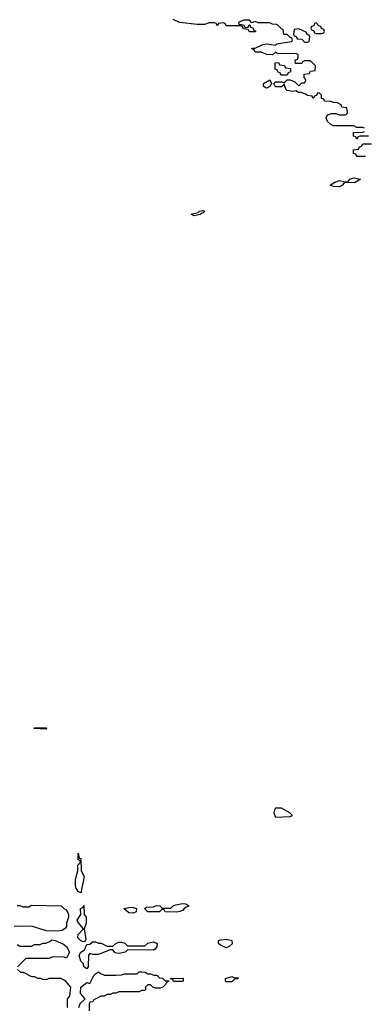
# Model space of a CAD drawing. Header units: inches. Extents: x 2722057 to 2913084, y 892730 to 1030005.
# Tile 159 of 231: x 2824368 to 2826741, y 984291 to 991069. Entities that reach past the tile are written whole.
import ezdxf

# ---------------------------------------------------------------- set-up
doc = ezdxf.new("R2010")
doc.units = ezdxf.units.IN
doc.header["$MEASUREMENT"] = 0
doc.layers.add('C8928', color=7, linetype='Continuous')
doc.layers.add('C8929', color=7, linetype='Continuous')

msp = doc.modelspace()

# ---------------------------------------------------------------- linework, layer by layer
at = {"layer": 'C8928', "color": 2}
for points, elevation in [([(2826674, 989946), (2826610, 989948.7), (2826598, 989942), (2826590, 989929), (2826570, 989919.3), (2826530, 989921.2), (2826506, 989930), (2826538, 989950), (2826570, 989962.8), (2826608.4, 989951.6), (2826628.4, 989951.6), (2826642, 989970), (2826670, 989981), (2826714, 989970)], 10), ([(2825570, 989718), (2825548, 989730), (2825598, 989742), (2825606, 989750), (2825630, 989754.8), (2825642, 989750), (2825630, 989738), (2825622, 989738), (2825610, 989728.7)], 10), ([(2824550, 986186), (2824466, 986190), (2824470, 986194), (2824550, 986194), (2824554, 986190)], 10), ([(2826170, 985642), (2826130, 985641.2), (2826123, 985630), (2826118, 985610), (2826130, 985578.8), (2826230, 985584.7), (2826246, 985590), (2826228, 985610)], 14), ([(2824790, 985058), (2824770, 985068), (2824757.2, 985090), (2824752.7, 985110), (2824752.7, 985150), (2824769, 985210), (2824769, 985250), (2824786, 985270), (2824782, 985282), (2824770, 985286), (2824770, 985332), (2824778, 985298), (2824790, 985294), (2824790.7, 985210), (2824812, 985170)], 10), ([(2824810, 984722), (2824790, 984729), (2824769.4, 984750), (2824770, 984771.3), (2824808, 984810), (2824770, 984855.3), (2824764.5, 984870), (2824788, 984910), (2824786, 984950), (2824802, 984958), (2824810, 984972), (2824812, 984910), (2824824.7, 984890), (2824826.8, 984870), (2824826, 984850), (2824812, 984810), (2824823.6, 984736.4), (2824816.9, 984723.1)], 10), ([(2825150, 984918), (2825120.4, 984920.4), (2825086, 984950), (2825130, 984961), (2825150, 984958), (2825172, 984950), (2825170, 984928)], 10), ([(2825450, 984925.2), (2825370, 984928.7), (2825362, 984942), (2825350, 984946), (2825331.1, 984928.9), (2825250, 984928.7), (2825228, 984950), (2825240.4, 984959.6), (2825290, 984962), (2825311.1, 984971.1), (2825334, 984970), (2825350, 984954), (2825410, 984954), (2825426, 984970), (2825443.2, 984976.8), (2825490, 984984.7), (2825510, 984982), (2825530.9, 984970.9), (2825530, 984968), (2825505.4, 984954.6), (2825490, 984938), (2825470, 984929.2)], 10), ([(2824910, 984712), (2824930, 984712), (2824970, 984692), (2825010, 984692), (2825029, 984711), (2825050, 984718), (2825070, 984718), (2825091.6, 984711.6), (2825110, 984694), (2825230, 984694), (2825250, 984712), (2825290, 984721), (2825314, 984710), (2825311.6, 984688.4), (2825302, 984670), (2825290, 984664), (2825110, 984666), (2825094, 984650), (2825050, 984641.2), (2825024.7, 984644.7), (2825010, 984666), (2824990, 984666), (2824910, 984635.3), (2824874.6, 984634.6), (2824850, 984642), (2824841, 984630), (2824838.8, 984550), (2824830, 984535.3), (2824808.7, 984550), (2824808, 984570), (2824790, 984588), (2824777.2, 984630), (2824789.6, 984650.4), (2824813.6, 984666.4), (2824830, 984702), (2824850, 984704.7), (2824870, 984722), (2824890, 984722)], 10), ([(2825790, 984681.2), (2825750, 984698), (2825738, 984710), (2825738, 984730), (2825750, 984736), (2825790, 984740.7), (2825830, 984731.3), (2825831.6, 984708.4), (2825810, 984689)], 10), ([(2825790, 984446), (2825786, 984450), (2825786, 984470), (2825830, 984482), (2825850, 984474), (2825872.7, 984472.7), (2825870, 984466), (2825850, 984466), (2825830, 984446)], 10), ([(2825490, 984448), (2825428.4, 984448.4), (2825422, 984462), (2825406, 984466), (2825406, 984470), (2825491.1, 984471.1), (2825494, 984470), (2825494, 984450)], 10)]:
    msp.add_lwpolyline(points, close=True, dxfattribs=dict(at, elevation=elevation))
at = {"layer": 'C8928', "color": 2, "elevation": 10}
for points in [[(2824350, 984972), (2824370, 984972), (2824390, 984962), (2824430, 984962), (2824450, 984974), (2824654, 984970), (2824671.6, 984951.6), (2824690, 984942), (2824704.7, 984910), (2824704.7, 984890), (2824691.3, 984850), (2824690, 984826), (2824683.6, 984816.4), (2824659.6, 984800.4), (2824630, 984795.3), (2824550, 984798), (2824448.4, 984828.4), (2824330, 984828)], [(2824350, 984702), (2824370, 984692), (2824450, 984692), (2824470, 984702), (2824510, 984702), (2824528.4, 984711.6), (2824547.3, 984712.7), (2824576.4, 984723.6), (2824590, 984734), (2824611.6, 984731.6), (2824670, 984704.7), (2824691.3, 984690), (2824711.3, 984650), (2824690, 984608), (2824675.3, 984615.3), (2824610, 984618), (2824590, 984615.3), (2824570, 984606), (2824410, 984606), (2824354, 984550)], [(2824354, 984530), (2824372.7, 984512.7), (2824391.6, 984511.6), (2824450, 984482), (2824470, 984482), (2824490, 984472), (2824511.6, 984471.6), (2824530, 984462), (2824556.4, 984463.6), (2824570, 984472), (2824650, 984472), (2824676.9, 984456.9), (2824718, 984410), (2824711.6, 984348.4), (2824694, 984330), (2824694, 984270)], [(2824776, 984270), (2824783.7, 984296.3), (2824818, 984330), (2824786.8, 984366.8), (2824789.4, 984410), (2824830, 984441), (2824850, 984434), (2824878, 984490), (2824890, 984502), (2824910, 984514), (2824923.6, 984503.6), (2824952.7, 984492.7), (2825030, 984492), (2825070, 984494), (2825090, 984502), (2825178, 984502), (2825190, 984514), (2825210, 984514), (2825231.6, 984511.6), (2825250, 984502), (2825270, 984502), (2825292.7, 984492.7), (2825311.6, 984491.6), (2825330, 984474), (2825351.6, 984471.6), (2825370, 984454), (2825394, 984454), (2825394, 984450), (2825378, 984442), (2825374, 984430), (2825354, 984410), (2825336.9, 984403.1), (2825303.1, 984403.1), (2825286, 984410), (2825270, 984426), (2825250, 984426), (2825234, 984410), (2825234, 984390), (2825230, 984386), (2825210, 984386), (2825190, 984378), (2825050, 984378), (2825030, 984368), (2825010, 984368), (2824990, 984358), (2824970, 984358), (2824950, 984348), (2824930, 984348), (2824878, 984322), (2824872.7, 984307.3), (2824850, 984306), (2824846, 984294), (2824846, 984246)]]:
    msp.add_lwpolyline(points, dxfattribs=at)
at = {"layer": 'C8929', "color": 2, "elevation": 10}
for points in [[(2826742, 990322), (2826730, 990326), (2826690, 990326), (2826670, 990338), (2826530, 990337.2), (2826509.1, 990349.1), (2826488.9, 990368.9), (2826478, 990390), (2826487.3, 990412.7), (2826516.4, 990423.6), (2826543.6, 990423.6), (2826570, 990414), (2826610, 990414), (2826622, 990418), (2826626, 990430), (2826622, 990462), (2826587.3, 990467.3), (2826582, 990482), (2826556.4, 990496.4), (2826530, 990498), (2826510, 990506), (2826467.3, 990507.3), (2826462, 990522), (2826447.3, 990527.3), (2826446, 990550), (2826430, 990566), (2826418, 990562), (2826412.7, 990547.3), (2826398, 990542), (2826390, 990526), (2826382, 990542), (2826350, 990546), (2826336.4, 990556.4), (2826307.3, 990567.3), (2826288.4, 990568.4), (2826270, 990578), (2826250, 990575.3), (2826210, 990582), (2826202, 990590), (2826190, 990626), (2826170, 990606), (2826130, 990606), (2826118, 990630), (2826130, 990642), (2826170, 990642), (2826190, 990634), (2826210, 990654), (2826230, 990654), (2826262, 990642), (2826290, 990614), (2826310, 990634), (2826330, 990634), (2826338, 990650), (2826338, 990658), (2826326, 990670), (2826327.3, 990692.7), (2826362, 990698), (2826370, 990714), (2826402, 990718), (2826406, 990750), (2826370, 990786), (2826330, 990786), (2826318, 990782), (2826310, 990766), (2826267.3, 990767.3), (2826266, 990790), (2826282, 990798), (2826286, 990810), (2826286, 990830), (2826270, 990835.3), (2826154.6, 990834.6), (2826138, 990838), (2826130, 990846), (2826110, 990826), (2826070, 990828), (2826030, 990846), (2825990, 990846), (2825982, 990862), (2825967.3, 990867.3), (2825968.4, 990871.6), (2825990, 990872), (2826043.1, 990896.9), (2826070, 990902), (2826130, 990894), (2826138, 990902), (2826150, 990904.7), (2826242, 990918), (2826246, 990930), (2826242, 990942), (2826227.3, 990947.3), (2826210, 990966), (2826190, 990966), (2826186, 990970), (2826182, 991002), (2826170, 991006), (2826146, 991030), (2826136.4, 991036.4), (2826110, 991038), (2826090, 991046), (2826010, 991046), (2825990, 991055.3), (2825966, 991046), (2825950, 991066), (2825910, 991066), (2825874, 991050), (2825878, 991038), (2825910, 991034), (2825918, 991018), (2825930, 991014), (2825942, 991018), (2825947.3, 991032.7), (2825954, 991034), (2825958, 991018), (2825972.7, 991012.7), (2825978, 990998), (2825994, 990990), (2825990, 990986), (2825950, 990986), (2825942, 991002), (2825910, 991006), (2825902, 991022), (2825890, 991026), (2825790, 991026), (2825782, 991042), (2825770, 991046), (2825738, 991042), (2825730, 991026), (2825722, 991042), (2825710, 991046), (2825670, 991046), (2825643.6, 991036.4), (2825590, 991035.3), (2825468.9, 991048.9), (2825426, 991070)], [(2826770, 990266), (2826710, 990266), (2826698, 990262), (2826690, 990246), (2826682, 990262), (2826667.3, 990267.3), (2826667.3, 990292.7), (2826730, 990294), (2826742, 990298)], [(2826750, 990128), (2826690, 990128), (2826682, 990142), (2826667.3, 990147.3), (2826667.3, 990172.7), (2826702, 990178), (2826707.3, 990192.7), (2826722, 990198), (2826730, 990214), (2826790, 990214)]]:
    msp.add_lwpolyline(points, dxfattribs=at)
for points in [[(2826290, 991006), (2826258, 991002), (2826254, 990970), (2826258, 990958), (2826272.7, 990952.7), (2826278, 990938), (2826310, 990934), (2826330, 990914), (2826350, 990914), (2826362, 990918), (2826366, 990950), (2826362, 990962), (2826347.3, 990967.3), (2826342, 990982)], [(2826410, 991046), (2826398, 991042), (2826392.7, 991027.3), (2826378, 991022), (2826374, 991010), (2826378, 990998), (2826392.7, 990992.7), (2826398, 990978), (2826410, 990974), (2826450, 990974), (2826462, 990978), (2826466, 990990), (2826462, 991002), (2826447.3, 991007.3), (2826442, 991022), (2826427.3, 991027.3)], [(2826210, 990686), (2826167.3, 990687.3), (2826162, 990702), (2826147.3, 990707.3), (2826142, 990722), (2826127.3, 990727.3), (2826127.3, 990772.7), (2826150, 990774), (2826158, 990758), (2826192.7, 990752.7), (2826198, 990738), (2826232.7, 990732.7), (2826234, 990710), (2826218, 990702)], [(2826070, 990598), (2826060.4, 990600.4), (2826046, 990610), (2826046, 990630), (2826090, 990654), (2826102, 990630), (2826090, 990608)]]:
    msp.add_lwpolyline(points, close=True, dxfattribs=at)

doc.saveas('drawing.dxf')
